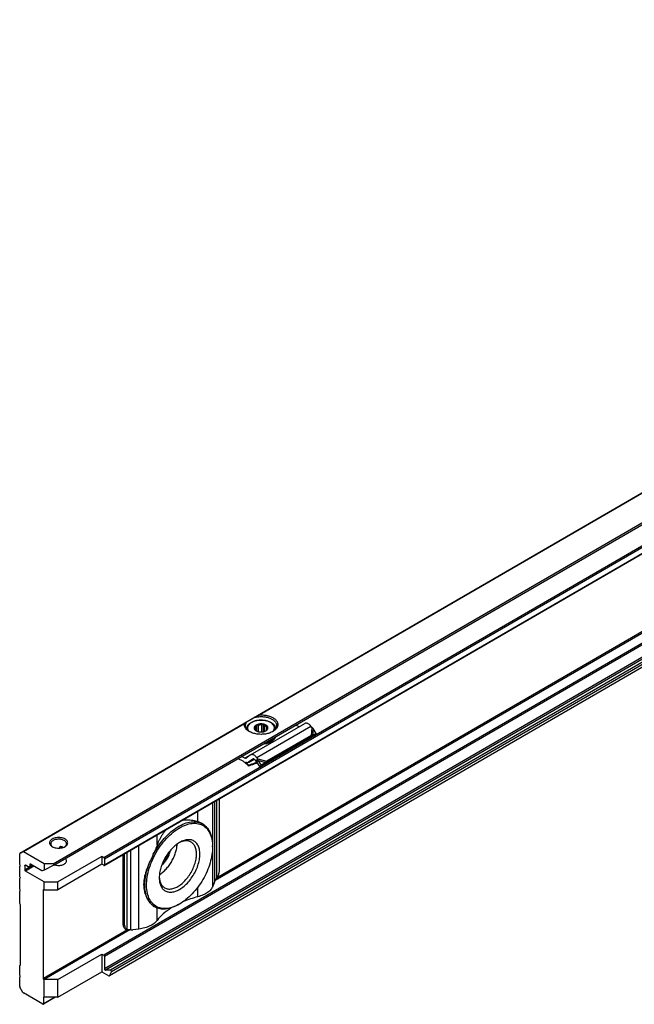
# Model space of a CAD drawing. Header units: millimetres. Extents: x -418 to 2050, y -784 to 1107.
# Tile 49 of 61: x 669 to 797, y 483 to 689. Entities that reach past the tile are written whole.
import ezdxf

# ---------------------------------------------------------------- set-up
doc = ezdxf.new("R2010")
doc.units = ezdxf.units.MM

# ---------------------------------------------------------------- blocks, each defined once
blk = doc.blocks.new('SOPORTE_SV2__33', base_point=(669.09, 483.45))
at = {"color": 7, "linetype": 'Continuous'}
for p, q in [((1690.9, 1106.28), (669.13, 514.91)), ((676.25, 512.46), (1695.98, 1102.65)), ((686.72, 512.44), (1687.28, 1091.53)), ((1688.38, 1068.47), (687.82, 489.38)), ((716.47, 540.94), (716.47, 540.86)), ((717.28, 535.48), (728.59, 542.03)), ((718.44, 540.51), (718.44, 541.44)), ((718.58, 540.43), (718.58, 541.75)), ((718.94, 540.32), (718.94, 541.66)), ((719.65, 540.27), (719.65, 541.72)), ((720.01, 540.32), (720.01, 541.87)), ((720.24, 540.39), (720.24, 541.58)), ((720.67, 540.7), (720.67, 541.26)), ((722.47, 540.94), (722.47, 540.86)), ((727.4, 541.34), (726.74, 541.68)), ((730.09, 541.2), (729.89, 541.46)), ((730.97, 539.95), (730.36, 540.97)), ((729.58, 539.04), (720.27, 533.65)), ((729.95, 539.53), (720.64, 534.14)), ((722.14, 538.8), (722.14, 538.64)), ((722.33, 539.07), (722.33, 538.91)), ((729.62, 539.09), (729.58, 539.04)), ((729.73, 539.23), (729.62, 539.09)), ((730.38, 539.54), (729.72, 539.2)), ((729.95, 539.53), (729.73, 539.23)), ((729.88, 539.32), (729.83, 539.28)), ((730.23, 539.56), (729.88, 539.32)), ((730.97, 539.95), (730.23, 539.56)), ((730.97, 539.95), (730.38, 539.54)), ((715.72, 534.16), (714.67, 534.69)), ((716.09, 534.79), (715.42, 535.13)), ((717.23, 535.45), (716.34, 534.79)), ((716.82, 533.91), (718.01, 534.6)), ((717.76, 534.6), (716.87, 533.94)), ((718.41, 534.16), (718.21, 534.42)), ((718.41, 534.16), (718.56, 534.36)), ((718.55, 534.08), (718.69, 534.18)), ((719.2, 533.07), (718.55, 534.08)), ((718.56, 534.36), (718.78, 534.65)), ((718.78, 534.65), (718.58, 534.91)), ((718.69, 534.18), (718.89, 534.33)), ((719.53, 533.33), (718.89, 534.33)), ((716.86, 533.32), (716.81, 533.2)), ((718.06, 533.61), (718.72, 533.82)), ((718.08, 533.65), (718.12, 533.73)), ((718.66, 533.9), (718.12, 533.73)), ((720.12, 533.64), (719.2, 533.07)), ((719.53, 533.33), (719.2, 533.07)), ((720.45, 533.9), (719.53, 533.33)), ((720.25, 533.74), (720.12, 533.64)), ((720.45, 533.9), (720.25, 533.74)), ((710.79, 511.46), (710.79, 526.37)), ((707.29, 521.08), (707.26, 521.1)), ((677.44, 516.04), (677.44, 516.2)), ((678.05, 516.15), (678.16, 516.21)), ((709.36, 516.31), (709.36, 516.51)), ((669.09, 512.6), (669.09, 514.82)), ((669.13, 514.91), (669.75, 515.27)), ((669.13, 514.91), (669.13, 514.91)), ((674.21, 512.73), (669.85, 515.26)), ((686.23, 514.3), (677.04, 508.98)), ((686.62, 514.08), (686.23, 514.3)), ((686.23, 514.3), (686.23, 512.67)), ((686.76, 513.83), (686.76, 512.53)), ((690.65, 514.71), (690.65, 500.19)), ((690.99, 500), (690.99, 514.91)), ((669.23, 512.36), (669.09, 512.6)), ((669.09, 512.28), (669.23, 512.36)), ((669.09, 512.28), (669.23, 512.36)), ((669.09, 510.03), (669.09, 512.28)), ((670.15, 512.4), (670.15, 511.5)), ((670.85, 512.15), (670.29, 512.48)), ((671.1, 512.13), (671.7, 512.47)), ((671.21, 512.6), (671.21, 512.35)), ((673.7, 511.32), (671.35, 512.68)), ((674.21, 511.47), (673.79, 511.3)), ((676.05, 512.73), (674.21, 512.73)), ((674.21, 512.73), (674.21, 511.47)), ((676.23, 512.45), (674.21, 511.47)), ((686.23, 512.67), (677.04, 507.35)), ((686.62, 512.45), (686.23, 512.67)), ((669.23, 509.79), (669.09, 510.03)), ((669.09, 509.71), (669.23, 509.79)), ((669.09, 509.71), (669.23, 509.79)), ((669.09, 507.47), (669.09, 509.71)), ((674.21, 508.98), (670.29, 511.25)), ((669.23, 507.22), (669.09, 507.47)), ((669.09, 507.14), (669.23, 507.22)), ((669.09, 507.14), (669.23, 507.22)), ((674.04, 488.86), (674.04, 507.29)), ((674.18, 507.37), (674.21, 507.35)), ((674.21, 508.98), (677.04, 508.98)), ((674.21, 507.35), (674.21, 508.98)), ((674.21, 507.35), (677.04, 507.35)), ((677.04, 507.35), (677.04, 508.98)), ((709.71, 508.81), (709.43, 508.09)), ((669.09, 504.45), (669.09, 507.14)), ((669.23, 504.2), (669.09, 504.45)), ((669.23, 491.64), (669.23, 504.2)), ((697.28, 503.77), (697.24, 503.79)), ((702.44, 504.35), (702.26, 504.25)), ((691.06, 499.28), (691.4, 499.09)), ((693.98, 499.15), (692.74, 498.99)), ((677.04, 488.6), (686.23, 493.92)), ((686.23, 493.92), (686.62, 493.69)), ((686.23, 493.92), (686.23, 490.25)), ((686.76, 493.45), (686.76, 490.85)), ((669.09, 491.56), (669.23, 491.65)), ((669.09, 491.56), (669.23, 491.64)), ((669.09, 489.52), (669.09, 491.56)), ((669.23, 489.28), (669.09, 489.52)), ((669.09, 489.2), (669.23, 489.28)), ((669.09, 489.2), (669.23, 489.28)), ((669.09, 487.15), (669.09, 489.2)), ((677.04, 484.93), (686.23, 490.25)), ((686.23, 490.25), (687.72, 489.39)), ((688.07, 490.57), (686.97, 490.58)), ((687.85, 489.41), (688.27, 490.24)), ((669.75, 485.93), (669.13, 487.01)), ((674.21, 488.6), (674.18, 488.62)), ((674.21, 484.93), (674.21, 488.6)), ((677.04, 488.6), (674.21, 488.6)), ((677.04, 484.93), (677.04, 488.6)), ((673.89, 483.48), (669.85, 485.82)), ((676.51, 484.93), (673.99, 483.47)), ((674.04, 484.87), (674.04, 483.56)), ((674.21, 484.93), (674.18, 484.95)), ((677.04, 484.93), (674.21, 484.93))]:
    blk.add_line(p, q, dxfattribs=at)
at = {"color": 3, "linetype": 'Continuous'}
for p, q in [((676.05, 512.73), (1695.98, 1103.04)), ((686.62, 514.08), (1687.18, 1093.17)), ((686.76, 513.83), (1687.32, 1092.93)), ((686.76, 512.53), (1687.32, 1091.63)), ((1687.18, 1072.79), (686.62, 493.69)), ((1687.32, 1072.54), (686.76, 493.45)), ((1687.32, 1069.94), (686.76, 490.85)), ((1687.52, 1069.68), (686.97, 490.58)), ((1688.41, 1068.5), (687.85, 489.41)), ((1688.63, 1069.66), (688.07, 490.57)), ((1688.82, 1069.34), (688.27, 490.24)), ((857.5, 623.93), (718.89, 543.71)), ((857.4, 623.81), (719.18, 543.81)), ((893.58, 615.6), (709.89, 509.29)), ((893.1, 615.65), (710.2, 509.79)), ((716.07, 542.08), (669.75, 515.27)), ((715.98, 541.96), (669.85, 515.26)), ((718.58, 534.91), (729.89, 541.46)), ((730.09, 541.2), (729.95, 539.53)), ((730.36, 540.97), (730.23, 539.56)), ((717.23, 535.45), (716.09, 534.79)), ((716.87, 533.94), (718, 534.6)), ((717.79, 534.62), (717.76, 534.6)), ((718.12, 533.73), (718.6, 534.01)), ((718.78, 534.65), (720.64, 534.14)), ((718.89, 534.33), (720.45, 533.9)), ((718.06, 533.61), (718.08, 533.65)), ((709.82, 509.11), (709.82, 525.81)), ((710.22, 509.82), (710.22, 526.04)), ((706.28, 521.54), (706.28, 523.76)), ((709.43, 508.09), (709.43, 525.58)), ((697.79, 516.63), (697.79, 518.84)), ((677.67, 516.34), (677.44, 516.2)), ((677.61, 516.06), (677.97, 516.27)), ((692.28, 498.96), (692.28, 515.65)), ((693.98, 499.15), (693.98, 516.64)), ((691.55, 499.02), (691.55, 515.23)), ((670.29, 512.48), (670.15, 512.4)), ((671.77, 512.44), (670.15, 511.5)), ((672.05, 512.27), (670.29, 511.25)), ((671.35, 512.68), (671.21, 512.6)), ((671.21, 512.35), (671.56, 512.56)), ((674.18, 507.37), (674.04, 507.29)), ((706.28, 505.89), (706.28, 507.92)), ((697.79, 500.97), (697.79, 503.52)), ((691.58, 499.01), (674.04, 488.86)), ((690.65, 500.19), (690.99, 500)), ((692.06, 498.96), (674.18, 488.62)), ((674.18, 484.95), (674.04, 484.87)), ((674.04, 483.56), (676.39, 484.93))]:
    blk.add_line(p, q, dxfattribs=at)
at = {"color": 7, "linetype": 'Continuous'}
for points, knots in [([(716.07, 542.08), (716.1, 542.1), (716.17, 542.13), (716.26, 542.19), (716.36, 542.24), (716.43, 542.28), (716.46, 542.3)], [0, 0, 0, 0, 0.1033447, 0.21148, 0.3271472, 0.4474869, 0.4474869, 0.4474869, 0.4474869]), ([(716.22, 541.59), (716.23, 541.71), (716.25, 541.97), (716.39, 542.19), (716.46, 542.3)], [0, 0, 0, 0, 0.3702304, 0.7662165, 0.7662165, 0.7662165, 0.7662165]), ([(718.23, 543.33), (718.1, 543.25), (717.86, 543.11), (717.5, 542.91), (717.18, 542.72), (716.9, 542.56), (716.67, 542.42), (716.52, 542.34), (716.46, 542.3)], [0, 0, 0, 0, 0.443049, 0.853791, 1.225123, 1.550622, 1.824662, 2.042502, 2.042502, 2.042502, 2.042502]), ([(716.47, 540.94), (716.47, 541.03), (716.49, 541.22), (716.58, 541.45), (716.69, 541.64), (716.79, 541.78), (716.93, 541.92), (717.09, 542.06), (717.29, 542.2), (717.52, 542.33), (717.8, 542.46), (718.1, 542.56), (718.42, 542.65), (718.75, 542.71), (719.1, 542.75), (719.58, 542.76), (720.16, 542.72), (720.72, 542.6), (721.13, 542.46), (721.4, 542.34), (721.64, 542.2), (721.88, 542.03), (722.13, 541.81), (722.3, 541.56), (722.39, 541.36), (722.43, 541.22), (722.46, 541.08), (722.46, 540.99), (722.47, 540.94)], [0, 0, 0, 0, 0.282998, 0.579562, 0.734482, 0.918956, 1.1031, 1.328074, 1.551941, 1.832889, 2.139613, 2.459255, 2.786728, 3.12279, 3.482537, 3.845674, 4.550689, 5.231142, 5.550784, 5.857507, 6.115739, 6.362324, 6.753032, 7.109766, 7.261417, 7.408195, 7.539622, 7.690365, 7.690365, 7.690365, 7.690365]), ([(718.23, 543.33), (718.28, 543.36), (718.39, 543.42), (718.55, 543.52), (718.72, 543.61), (718.83, 543.67), (718.89, 543.71)], [0, 0, 0, 0, 0.1860936, 0.3759003, 0.5657136, 0.7596897, 0.7596897, 0.7596897, 0.7596897]), ([(718.23, 543.33), (718.48, 543.38), (719, 543.47), (719.79, 543.48), (720.56, 543.38), (721.26, 543.18), (721.87, 542.88), (722.33, 542.51), (722.65, 542.07), (722.7, 541.74), (722.72, 541.59)], [0, 0, 0, 0, 0.77607, 1.570758, 2.352628, 3.091832, 3.764236, 4.356401, 4.872083, 5.338886, 5.338886, 5.338886, 5.338886]), ([(718.89, 543.71), (718.9, 543.71), (718.92, 543.73), (718.96, 543.74), (718.99, 543.76), (719.04, 543.78), (719.11, 543.8), (719.16, 543.81), (719.18, 543.81)], [0, 0, 0, 0, 0.0397416, 0.0787225, 0.1188715, 0.1575999, 0.2429533, 0.3163688, 0.3163688, 0.3163688, 0.3163688]), ([(719.18, 543.81), (719.47, 543.81), (720.03, 543.82), (720.84, 543.67), (721.57, 543.43), (722.19, 543.1), (722.65, 542.68), (722.94, 542.19), (723, 541.67), (722.83, 541.16), (722.46, 540.7), (722.12, 540.47), (721.93, 540.35)], [0, 0, 0, 0, 0.851746, 1.681253, 2.457908, 3.158367, 3.772142, 4.308845, 4.804165, 5.312671, 5.882466, 6.536808, 6.536808, 6.536808, 6.536808]), ([(717, 540.35), (716.84, 540.46), (716.52, 540.66), (716.18, 541.06), (715.97, 541.5), (715.97, 541.81), (715.98, 541.96)], [0, 0, 0, 0, 0.587707, 1.107302, 1.572141, 2.012291, 2.012291, 2.012291, 2.012291]), ([(715.98, 541.96), (715.98, 541.97), (715.99, 542), (716.01, 542.03), (716.04, 542.06), (716.06, 542.07), (716.07, 542.08)], [0, 0, 0, 0, 0.0399121, 0.0826655, 0.1152647, 0.1619349, 0.1619349, 0.1619349, 0.1619349]), ([(717.09, 540.3), (716.96, 540.39), (716.72, 540.56), (716.44, 540.88), (716.25, 541.22), (716.23, 541.47), (716.22, 541.59)], [0, 0, 0, 0, 0.465803, 0.884422, 1.263498, 1.619508, 1.619508, 1.619508, 1.619508]), ([(721.93, 540.35), (721.7, 540.24), (721.2, 540), (720.36, 539.81), (719.47, 539.74), (718.58, 539.81), (717.74, 540), (717.24, 540.24), (717, 540.35)], [0, 0, 0, 0, 0.790454, 1.654841, 2.55911, 3.463379, 4.327766, 5.11822, 5.11822, 5.11822, 5.11822]), ([(718.59, 541.77), (718.49, 541.71), (718.3, 541.62), (718.1, 541.41), (718, 541.16), (718.04, 540.9), (718.2, 540.67), (718.36, 540.56), (718.45, 540.5)], [0, 0, 0, 0, 0.334734, 0.62083, 0.868796, 1.108344, 1.374491, 1.686893, 1.686893, 1.686893, 1.686893]), ([(718.17, 541.06), (718.16, 541.05), (718.14, 541.03), (718.11, 541.01), (718.07, 540.99), (718.05, 540.98), (718.04, 540.98)], [0, 0, 0, 0, 0.0434657, 0.085285, 0.122596, 0.1594624, 0.1594624, 0.1594624, 0.1594624]), ([(718.04, 540.98), (718.06, 540.95), (718.09, 540.9), (718.15, 540.83), (718.2, 540.76), (718.24, 540.72), (718.26, 540.7)], [0, 0, 0, 0, 0.0948298, 0.1840258, 0.2754931, 0.3612844, 0.3612844, 0.3612844, 0.3612844]), ([(718.44, 541.44), (718.38, 541.39), (718.25, 541.28), (718.2, 541.13), (718.17, 541.06)], [0, 0, 0, 0, 0.2557517, 0.4766224, 0.4766224, 0.4766224, 0.4766224]), ([(718.26, 540.7), (718.29, 540.66), (718.36, 540.57), (718.45, 540.51), (718.5, 540.47)], [0, 0, 0, 0, 0.1569125, 0.3303762, 0.3303762, 0.3303762, 0.3303762]), ([(718.58, 541.75), (718.57, 541.73), (718.55, 541.67), (718.51, 541.59), (718.48, 541.51), (718.46, 541.47), (718.44, 541.44)], [0, 0, 0, 0, 0.0905927, 0.1752399, 0.2614471, 0.3414499, 0.3414499, 0.3414499, 0.3414499]), ([(718.45, 540.5), (718.54, 540.45), (718.75, 540.35), (719.1, 540.28), (719.47, 540.25), (719.84, 540.28), (720.18, 540.35), (720.39, 540.45), (720.49, 540.5)], [0, 0, 0, 0, 0.327474, 0.685577, 1.060203, 1.434829, 1.792932, 2.120405, 2.120405, 2.120405, 2.120405]), ([(718.94, 541.66), (718.91, 541.67), (718.85, 541.68), (718.76, 541.7), (718.67, 541.72), (718.61, 541.74), (718.58, 541.75)], [0, 0, 0, 0, 0.0922459, 0.1876177, 0.2781365, 0.3723515, 0.3723515, 0.3723515, 0.3723515]), ([(720.49, 540.5), (720.58, 540.56), (720.75, 540.68), (720.91, 540.93), (720.93, 541.2), (720.8, 541.46), (720.55, 541.67), (720.22, 541.83), (719.82, 541.92), (719.4, 541.95), (718.97, 541.91), (718.71, 541.81), (718.59, 541.77)], [0, 0, 0, 0, 0.32878, 0.606594, 0.858697, 1.127056, 1.442628, 1.812169, 2.224394, 2.657925, 3.087201, 3.487461, 3.487461, 3.487461, 3.487461]), ([(719.65, 541.72), (719.53, 541.73), (719.29, 541.74), (719.06, 541.69), (718.94, 541.66)], [0, 0, 0, 0, 0.3605537, 0.7121617, 0.7121617, 0.7121617, 0.7121617]), ([(720.01, 541.87), (719.98, 541.85), (719.92, 541.82), (719.83, 541.79), (719.74, 541.75), (719.68, 541.73), (719.65, 541.72)], [0, 0, 0, 0, 0.0994236, 0.1945246, 0.2941229, 0.3898454, 0.3898454, 0.3898454, 0.3898454]), ([(720.24, 541.58), (720.22, 541.6), (720.18, 541.65), (720.12, 541.72), (720.07, 541.79), (720.03, 541.84), (720.01, 541.87)], [0, 0, 0, 0, 0.0858545, 0.1773933, 0.2665262, 0.3612844, 0.3612844, 0.3612844, 0.3612844]), ([(720.67, 541.26), (720.62, 541.32), (720.5, 541.46), (720.33, 541.54), (720.24, 541.58)], [0, 0, 0, 0, 0.2547805, 0.5512749, 0.5512749, 0.5512749, 0.5512749]), ([(720.45, 540.48), (720.45, 540.48), (720.45, 540.48), (720.46, 540.49), (720.47, 540.5), (720.48, 540.51), (720.49, 540.51)], [0, 0, 0, 0, 0.00580891, 0.01164761, 0.03216571, 0.05312302, 0.05312302, 0.05312302, 0.05312302]), ([(720.49, 540.51), (720.56, 540.57), (720.68, 540.67), (720.73, 540.82), (720.76, 540.89)], [0, 0, 0, 0, 0.2557517, 0.4766224, 0.4766224, 0.4766224, 0.4766224]), ([(720.9, 541.21), (720.88, 541.21), (720.84, 541.21), (720.79, 541.22), (720.73, 541.24), (720.69, 541.25), (720.67, 541.26)], [0, 0, 0, 0, 0.0559834, 0.1109123, 0.1702947, 0.22961, 0.22961, 0.22961, 0.22961]), ([(720.76, 540.89), (720.77, 540.92), (720.8, 540.97), (720.83, 541.04), (720.86, 541.12), (720.89, 541.18), (720.9, 541.21)], [0, 0, 0, 0, 0.0799756, 0.1661514, 0.2508258, 0.3414499, 0.3414499, 0.3414499, 0.3414499]), ([(722.72, 541.59), (722.71, 541.47), (722.68, 541.22), (722.49, 540.88), (722.21, 540.56), (721.97, 540.39), (721.84, 540.3)], [0, 0, 0, 0, 0.35601, 0.735085, 1.153705, 1.619508, 1.619508, 1.619508, 1.619508]), ([(729.89, 541.46), (729.82, 541.54), (729.69, 541.7), (729.46, 541.88), (729.23, 542.02), (729, 542.09), (728.78, 542.11), (728.65, 542.05), (728.59, 542.03)], [0, 0, 0, 0, 0.318961, 0.616971, 0.88702, 1.126112, 1.337253, 1.531194, 1.531194, 1.531194, 1.531194]), ([(730.36, 540.97), (730.33, 540.99), (730.29, 541.03), (730.23, 541.09), (730.16, 541.14), (730.12, 541.18), (730.09, 541.2)], [0, 0, 0, 0, 0.0895884, 0.1740072, 0.2614357, 0.3493827, 0.3493827, 0.3493827, 0.3493827]), ([(722.14, 538.64), (722.01, 538.52), (721.74, 538.26), (721.19, 537.99), (720.57, 537.79), (720.11, 537.73), (719.88, 537.71)], [0, 0, 0, 0, 0.529903, 1.131598, 1.794648, 2.498901, 2.498901, 2.498901, 2.498901]), ([(722.14, 538.8), (722.03, 538.69), (721.8, 538.47), (721.34, 538.22), (720.81, 538.02), (720.43, 537.95), (720.23, 537.91)], [0, 0, 0, 0, 0.460257, 0.975969, 1.541656, 2.14541, 2.14541, 2.14541, 2.14541]), ([(720.54, 538.09), (720.73, 538.14), (721.08, 538.23), (721.56, 538.45), (721.96, 538.72), (722.15, 538.95), (722.24, 539.06)], [0, 0, 0, 0, 0.568402, 1.094967, 1.571299, 1.995831, 1.995831, 1.995831, 1.995831]), ([(722.14, 538.8), (722.13, 538.81), (722.1, 538.81), (722.07, 538.83), (722.06, 538.84)], [0, 0, 0, 0, 0.04677307, 0.0897244, 0.0897244, 0.0897244, 0.0897244]), ([(722.11, 538.89), (722.13, 538.9), (722.16, 538.91), (722.22, 538.92), (722.27, 538.92), (722.31, 538.91), (722.33, 538.91)], [0, 0, 0, 0, 0.0527366, 0.1081535, 0.1644527, 0.2197436, 0.2197436, 0.2197436, 0.2197436]), ([(722.24, 539.06), (722.25, 539.06), (722.26, 539.07), (722.26, 539.08), (722.27, 539.09)], [0, 0, 0, 0, 0.02093833, 0.04175733, 0.04175733, 0.04175733, 0.04175733]), ([(722.26, 539.08), (722.27, 539.08), (722.29, 539.08), (722.32, 539.07), (722.33, 539.07)], [0, 0, 0, 0, 0.03537578, 0.07007579, 0.07007579, 0.07007579, 0.07007579]), ([(722.44, 539.19), (722.43, 539.14), (722.4, 539.04), (722.35, 538.95), (722.33, 538.91)], [0, 0, 0, 0, 0.1494895, 0.3038782, 0.3038782, 0.3038782, 0.3038782]), ([(722.37, 539.15), (722.36, 539.13), (722.35, 539.11), (722.34, 539.08), (722.33, 539.07)], [0, 0, 0, 0, 0.0438163, 0.08811003, 0.08811003, 0.08811003, 0.08811003]), ([(729.83, 539.28), (729.81, 539.27), (729.77, 539.24), (729.71, 539.19), (729.66, 539.14), (729.63, 539.11), (729.62, 539.09)], [0, 0, 0, 0, 0.0781942, 0.1438646, 0.2153264, 0.2850891, 0.2850891, 0.2850891, 0.2850891]), ([(730.23, 539.56), (730.21, 539.56), (730.17, 539.55), (730.09, 539.55), (730.02, 539.54), (729.97, 539.53), (729.95, 539.53)], [0, 0, 0, 0, 0.0678304, 0.1377522, 0.216037, 0.2863987, 0.2863987, 0.2863987, 0.2863987]), ([(715.72, 534.16), (715.91, 534.01), (716.29, 533.71), (716.64, 533.37), (716.81, 533.2)], [0, 0, 0, 0, 0.715526, 1.456391, 1.456391, 1.456391, 1.456391]), ([(716.09, 534.79), (716.13, 534.77), (716.21, 534.74), (716.29, 534.77), (716.32, 534.78)], [0, 0, 0, 0, 0.1279345, 0.2345827, 0.2345827, 0.2345827, 0.2345827]), ([(716.82, 533.91), (716.78, 533.89), (716.7, 533.85), (716.55, 533.84), (716.39, 533.85), (716.29, 533.89), (716.24, 533.91)], [0, 0, 0, 0, 0.1366038, 0.2796085, 0.4340577, 0.602995, 0.602995, 0.602995, 0.602995]), ([(716.32, 534.78), (716.32, 534.78), (716.33, 534.78), (716.33, 534.79), (716.34, 534.79)], [0, 0, 0, 0, 0.00929629, 0.01861192, 0.01861192, 0.01861192, 0.01861192]), ([(716.87, 533.94), (716.86, 533.94), (716.85, 533.93), (716.83, 533.92), (716.82, 533.91)], [0, 0, 0, 0, 0.02794691, 0.05583578, 0.05583578, 0.05583578, 0.05583578]), ([(717.28, 535.48), (717.27, 535.47), (717.25, 535.46), (717.24, 535.45), (717.23, 535.45)], [0, 0, 0, 0, 0.02788887, 0.05583578, 0.05583578, 0.05583578, 0.05583578]), ([(718.58, 534.91), (718.51, 534.99), (718.38, 535.15), (718.15, 535.34), (717.91, 535.47), (717.68, 535.55), (717.46, 535.56), (717.34, 535.5), (717.28, 535.48)], [0, 0, 0, 0, 0.318961, 0.616971, 0.88702, 1.126112, 1.337253, 1.531194, 1.531194, 1.531194, 1.531194]), ([(717.78, 534.61), (717.77, 534.61), (717.77, 534.61), (717.76, 534.6), (717.76, 534.6)], [0, 0, 0, 0, 0.00929629, 0.01861192, 0.01861192, 0.01861192, 0.01861192]), ([(718.21, 534.42), (718.18, 534.46), (718.11, 534.54), (718, 534.61), (717.88, 534.65), (717.81, 534.62), (717.78, 534.61)], [0, 0, 0, 0, 0.1568648, 0.2952629, 0.4107357, 0.5088861, 0.5088861, 0.5088861, 0.5088861]), ([(718.55, 534.08), (718.54, 534.08), (718.52, 534.1), (718.48, 534.12), (718.45, 534.14), (718.43, 534.16), (718.41, 534.16)], [0, 0, 0, 0, 0.0408745, 0.0819997, 0.1230501, 0.1643534, 0.1643534, 0.1643534, 0.1643534]), ([(718.89, 534.33), (718.88, 534.36), (718.86, 534.41), (718.84, 534.49), (718.81, 534.57), (718.79, 534.62), (718.78, 534.65)], [0, 0, 0, 0, 0.0858164, 0.1713182, 0.2563992, 0.3377326, 0.3377326, 0.3377326, 0.3377326]), ([(720.64, 534.14), (720.62, 534.12), (720.59, 534.08), (720.55, 534.02), (720.5, 533.96), (720.47, 533.92), (720.45, 533.9)], [0, 0, 0, 0, 0.0712067, 0.1453296, 0.2219817, 0.3011448, 0.3011448, 0.3011448, 0.3011448]), ([(716.86, 533.32), (716.76, 533.42), (716.56, 533.62), (716.34, 533.81), (716.24, 533.91)], [0, 0, 0, 0, 0.4316811, 0.8556339, 0.8556339, 0.8556339, 0.8556339]), ([(716.81, 533.2), (716.92, 533.23), (717.13, 533.3), (717.44, 533.4), (717.75, 533.5), (717.96, 533.57), (718.06, 533.61)], [0, 0, 0, 0, 0.32897, 0.657431, 0.985805, 1.313673, 1.313673, 1.313673, 1.313673]), ([(718.12, 533.73), (718.01, 533.69), (717.8, 533.62), (717.49, 533.52), (717.18, 533.42), (716.97, 533.35), (716.86, 533.32)], [0, 0, 0, 0, 0.328624, 0.657763, 0.986976, 1.316736, 1.316736, 1.316736, 1.316736]), ([(702.95, 521.83), (703.14, 521.86), (703.52, 521.93), (704.28, 521.96), (705.22, 521.88), (705.93, 521.65), (706.28, 521.54)], [0, 0, 0, 0, 0.578541, 1.153462, 2.268721, 3.382626, 3.382626, 3.382626, 3.382626]), ([(702.44, 504.35), (701.96, 504.11), (701.06, 503.65), (699.63, 503.36), (698.31, 503.49), (697.18, 504.05), (696.32, 505.02), (695.76, 506.31), (695.53, 507.85), (695.6, 509.58), (695.97, 511.43), (696.64, 513.31), (697.56, 515.16), (698.7, 516.87), (700, 518.39), (701.42, 519.63), (702.88, 520.56), (704.34, 521.12), (705.73, 521.28), (707, 521.02), (708.05, 520.31), (708.81, 519.23), (709.28, 517.86), (709.33, 516.85), (709.36, 516.31)], [0, 0, 0, 0, 1.605479, 3.026381, 4.298231, 5.500692, 6.739593, 8.106501, 9.651301, 11.381996, 13.275475, 15.287889, 17.362768, 19.437646, 21.45006, 23.343539, 25.074234, 26.619034, 27.985942, 29.224843, 30.427305, 31.699155, 33.120057, 34.725535, 34.725535, 34.725535, 34.725535]), ([(696.98, 514.75), (697.32, 515.34), (697.99, 516.51), (699.23, 518.07), (700.58, 519.4), (702, 520.46), (703.44, 521.19), (704.83, 521.56), (706.17, 521.57), (706.93, 521.24), (707.29, 521.08)], [0, 0, 0, 0, 2.039172, 4.039719, 5.948553, 7.721033, 9.326958, 10.758142, 12.037595, 13.226248, 13.226248, 13.226248, 13.226248]), ([(697.79, 516.63), (697.87, 516.83), (698.02, 517.24), (698.3, 517.84), (698.6, 518.42), (698.95, 518.97), (699.32, 519.5), (699.61, 519.82), (699.75, 519.98)], [0, 0, 0, 0, 0.656451, 1.329534, 1.961357, 2.618601, 3.279238, 3.905328, 3.905328, 3.905328, 3.905328]), ([(707.26, 521.1), (707.18, 521.14), (707.03, 521.22), (706.8, 521.33), (706.55, 521.44), (706.37, 521.51), (706.28, 521.54)], [0, 0, 0, 0, 0.251557, 0.510479, 0.785772, 1.069218, 1.069218, 1.069218, 1.069218]), ([(707.29, 521.08), (707.34, 521.05), (707.44, 520.99), (707.54, 520.92), (707.59, 520.89)], [0, 0, 0, 0, 0.1743875, 0.3490943, 0.3490943, 0.3490943, 0.3490943]), ([(708.3, 520.19), (708.24, 520.25), (708.14, 520.37), (707.96, 520.54), (707.78, 520.72), (707.65, 520.83), (707.59, 520.89)], [0, 0, 0, 0, 0.2375866, 0.4800386, 0.733304, 0.9924209, 0.9924209, 0.9924209, 0.9924209]), ([(708.3, 520.19), (708.46, 519.95), (708.8, 519.46), (709.11, 518.57), (709.32, 517.58), (709.34, 516.88), (709.36, 516.51)], [0, 0, 0, 0, 0.865086, 1.796233, 2.804724, 3.894206, 3.894206, 3.894206, 3.894206]), ([(678.56, 517.91), (678.43, 517.98), (678.16, 518.11), (677.7, 518.21), (677.22, 518.25), (676.73, 518.21), (676.27, 518.1), (675.88, 517.93), (675.57, 517.71), (675.37, 517.44), (675.29, 517.13), (675.37, 516.83), (675.57, 516.55), (675.77, 516.42), (675.88, 516.35)], [0, 0, 0, 0, 0.431098, 0.902937, 1.396732, 1.890447, 2.362057, 2.792814, 3.171045, 3.497161, 3.789201, 4.081646, 4.408752, 4.788148, 4.788148, 4.788148, 4.788148]), ([(678.38, 517.61), (678.26, 517.67), (677.99, 517.8), (677.53, 517.88), (677.06, 517.89), (676.59, 517.83), (676.18, 517.69), (675.85, 517.49), (675.62, 517.23), (675.58, 517.03), (675.57, 516.93)], [0, 0, 0, 0, 0.423238, 0.888817, 1.372639, 1.847249, 2.286851, 2.672672, 2.999845, 3.28602, 3.28602, 3.28602, 3.28602]), ([(678.87, 516.93), (678.86, 516.99), (678.85, 517.12), (678.74, 517.31), (678.59, 517.47), (678.45, 517.56), (678.38, 517.61)], [0, 0, 0, 0, 0.1889853, 0.3912473, 0.6159874, 0.8670823, 0.8670823, 0.8670823, 0.8670823]), ([(678.56, 516.35), (678.66, 516.42), (678.86, 516.55), (679.07, 516.83), (679.14, 517.13), (679.07, 517.44), (678.86, 517.71), (678.67, 517.84), (678.56, 517.91)], [0, 0, 0, 0, 0.379809, 0.707216, 0.999947, 1.292408, 1.619154, 1.998185, 1.998185, 1.998185, 1.998185]), ([(704.86, 517.28), (704.68, 517.37), (704.31, 517.54), (703.66, 517.56), (702.97, 517.43), (702.53, 517.22), (702.3, 517.11)], [0, 0, 0, 0, 0.589999, 1.21743, 1.909281, 2.678436, 2.678436, 2.678436, 2.678436]), ([(702.46, 507.43), (702.78, 507.64), (703.46, 508.08), (704.33, 508.97), (705.13, 510.01), (705.8, 511.16), (706.3, 512.37), (706.62, 513.58), (706.74, 514.72), (706.65, 515.76), (706.34, 516.64), (705.83, 517.31), (705.12, 517.73), (704.28, 517.84), (703.36, 517.67), (702.78, 517.38), (702.48, 517.22)], [0, 0, 0, 0, 1.155707, 2.411102, 3.730971, 5.072968, 6.392471, 7.647174, 8.801943, 9.834563, 10.743141, 11.554748, 12.328594, 13.139606, 14.047228, 15.078797, 15.078797, 15.078797, 15.078797]), ([(675.57, 516.93), (675.57, 516.87), (675.58, 516.75), (675.67, 516.59), (675.8, 516.43), (675.91, 516.35), (675.97, 516.3)], [0, 0, 0, 0, 0.1721846, 0.3545772, 0.5546937, 0.7763357, 0.7763357, 0.7763357, 0.7763357]), ([(675.88, 516.35), (676.01, 516.29), (676.28, 516.16), (676.73, 516.06), (677.22, 516.02), (677.7, 516.06), (678.16, 516.16), (678.43, 516.29), (678.56, 516.35)], [0, 0, 0, 0, 0.429104, 0.898342, 1.389231, 1.88012, 2.349359, 2.778462, 2.778462, 2.778462, 2.778462]), ([(677.51, 516.31), (677.5, 516.31), (677.49, 516.3), (677.48, 516.29), (677.47, 516.28), (677.46, 516.27), (677.45, 516.25), (677.44, 516.24), (677.44, 516.22), (677.44, 516.21), (677.44, 516.2)], [0, 0, 0, 0, 0.0162959, 0.0353511, 0.0511395, 0.0695191, 0.0849664, 0.1029621, 0.1210202, 0.1360722, 0.1360722, 0.1360722, 0.1360722]), ([(677.67, 516.34), (677.66, 516.34), (677.63, 516.34), (677.59, 516.34), (677.55, 516.33), (677.52, 516.32), (677.51, 516.31)], [0, 0, 0, 0, 0.0437196, 0.0860183, 0.1280381, 0.1676305, 0.1676305, 0.1676305, 0.1676305]), ([(678.19, 516.19), (678.11, 516.22), (677.94, 516.29), (677.76, 516.32), (677.67, 516.34)], [0, 0, 0, 0, 0.2647998, 0.5441683, 0.5441683, 0.5441683, 0.5441683]), ([(678.46, 516.3), (678.52, 516.35), (678.64, 516.43), (678.76, 516.59), (678.85, 516.75), (678.86, 516.87), (678.87, 516.93)], [0, 0, 0, 0, 0.2216421, 0.4217585, 0.6041512, 0.7763357, 0.7763357, 0.7763357, 0.7763357]), ([(697.79, 516.63), (697.73, 516.47), (697.61, 516.15), (697.41, 515.69), (697.2, 515.22), (697.06, 514.91), (696.98, 514.75)], [0, 0, 0, 0, 0.499383, 1.011894, 1.523124, 2.042903, 2.042903, 2.042903, 2.042903]), ([(702.48, 517.22), (702.19, 517.04), (701.61, 516.66), (700.82, 515.91), (700.09, 515.04), (699.45, 514.06), (698.92, 513.02), (698.53, 511.95), (698.27, 510.9), (698.24, 510.2), (698.22, 509.86)], [0, 0, 0, 0, 1.007521, 2.095135, 3.24031, 4.415474, 5.590637, 6.735812, 7.823426, 8.830947, 8.830947, 8.830947, 8.830947]), ([(698.25, 510.48), (698.49, 510.64), (698.99, 510.99), (699.66, 511.66), (700.29, 512.41), (700.84, 513.26), (701.3, 514.15), (701.64, 515.07), (701.88, 515.99), (701.94, 516.59), (701.96, 516.89)], [0, 0, 0, 0, 0.883325, 1.828477, 2.817611, 3.829543, 4.841474, 5.830609, 6.77576, 7.659085, 7.659085, 7.659085, 7.659085]), ([(700.51, 515.53), (700.46, 515.34), (700.37, 514.95), (700.14, 514.38), (699.86, 513.83), (699.52, 513.3), (699.14, 512.82), (698.85, 512.55), (698.7, 512.41)], [0, 0, 0, 0, 0.58827, 1.201661, 1.828033, 2.454405, 3.067796, 3.656067, 3.656067, 3.656067, 3.656067]), ([(699.35, 507.76), (699.58, 507.67), (700.04, 507.47), (700.86, 507.52), (701.71, 507.79), (702.58, 508.31), (703.42, 509.02), (704.2, 509.91), (704.88, 510.92), (705.42, 512.01), (705.8, 513.13), (706, 514.21), (706.01, 515.22), (705.83, 516.1), (705.46, 516.83), (705.06, 517.14), (704.86, 517.28)], [0, 0, 0, 0, 0.719072, 1.503175, 2.392537, 3.397831, 4.507006, 5.692929, 6.919375, 8.14582, 9.331744, 10.440918, 11.446212, 12.335574, 13.119678, 13.838749, 13.838749, 13.838749, 13.838749]), ([(709.36, 516.31), (709.33, 515.76), (709.27, 514.63), (708.85, 512.91), (708.22, 511.18), (707.36, 509.48), (706.32, 507.9), (705.13, 506.48), (703.85, 505.27), (702.9, 504.65), (702.44, 504.35)], [0, 0, 0, 0, 1.637222, 3.404594, 5.265504, 7.175144, 9.084785, 10.945695, 12.713067, 14.350289, 14.350289, 14.350289, 14.350289]), ([(669.13, 514.91), (669.12, 514.9), (669.09, 514.87), (669.09, 514.84), (669.09, 514.82)], [0, 0, 0, 0, 0.0465697, 0.1036576, 0.1036576, 0.1036576, 0.1036576]), ([(669.13, 514.91), (669.13, 514.91), (669.13, 514.91), (669.13, 514.91), (669.13, 514.91)], [0, 0, 0, 0, 0.0001066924, 0.0002133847, 0.0002133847, 0.0002133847, 0.0002133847]), ([(669.85, 515.26), (669.83, 515.27), (669.8, 515.28), (669.77, 515.27), (669.75, 515.27)], [0, 0, 0, 0, 0.0573272, 0.1040441, 0.1040441, 0.1040441, 0.1040441]), ([(676.41, 512.55), (676.54, 512.51), (676.81, 512.44), (677.23, 512.42), (677.65, 512.45), (678.04, 512.54), (678.38, 512.69), (678.65, 512.89), (678.83, 513.12), (678.86, 513.3), (678.87, 513.38)], [0, 0, 0, 0, 0.407949, 0.833928, 1.259177, 1.665034, 2.035674, 2.361307, 2.642378, 2.894213, 2.894213, 2.894213, 2.894213]), ([(678.87, 513.38), (678.86, 513.47), (678.83, 513.64), (678.72, 513.78), (678.66, 513.85)], [0, 0, 0, 0, 0.2469056, 0.5215336, 0.5215336, 0.5215336, 0.5215336]), ([(686.62, 514.08), (686.64, 514.06), (686.68, 514.04), (686.72, 513.97), (686.76, 513.91), (686.76, 513.86), (686.76, 513.83)], [0, 0, 0, 0, 0.0695843, 0.1466412, 0.2236607, 0.293145, 0.293145, 0.293145, 0.293145]), ([(696.98, 514.75), (696.93, 514.62), (696.81, 514.36), (696.64, 513.98), (696.46, 513.61), (696.33, 513.36), (696.27, 513.23)], [0, 0, 0, 0, 0.421459, 0.839309, 1.259059, 1.672769, 1.672769, 1.672769, 1.672769]), ([(700.19, 515.14), (700.12, 514.93), (699.98, 514.52), (699.68, 513.93), (699.32, 513.37), (699.03, 513.04), (698.89, 512.88)], [0, 0, 0, 0, 0.648659, 1.314288, 1.979918, 2.628576, 2.628576, 2.628576, 2.628576]), ([(670.15, 512.4), (670.15, 512.42), (670.15, 512.45), (670.18, 512.48), (670.19, 512.49)], [0, 0, 0, 0, 0.0570879, 0.1036576, 0.1036576, 0.1036576, 0.1036576]), ([(670.15, 511.5), (670.15, 511.48), (670.15, 511.43), (670.19, 511.36), (670.23, 511.3), (670.27, 511.27), (670.29, 511.25)], [0, 0, 0, 0, 0.0694843, 0.1465039, 0.2235608, 0.293145, 0.293145, 0.293145, 0.293145]), ([(670.19, 512.49), (670.2, 512.49), (670.24, 512.5), (670.27, 512.49), (670.29, 512.48)], [0, 0, 0, 0, 0.0468022, 0.1042475, 0.1042475, 0.1042475, 0.1042475]), ([(671.1, 512.13), (671.09, 512.12), (671.05, 512.1), (670.99, 512.1), (670.92, 512.12), (670.88, 512.14), (670.85, 512.15)], [0, 0, 0, 0, 0.0571993, 0.118477, 0.1866495, 0.2628912, 0.2628912, 0.2628912, 0.2628912]), ([(671.21, 512.35), (671.21, 512.33), (671.2, 512.28), (671.18, 512.21), (671.15, 512.16), (671.12, 512.14), (671.1, 512.13)], [0, 0, 0, 0, 0.0757508, 0.1435134, 0.2044637, 0.2613899, 0.2613899, 0.2613899, 0.2613899]), ([(671.25, 512.69), (671.24, 512.68), (671.21, 512.65), (671.21, 512.62), (671.21, 512.6)], [0, 0, 0, 0, 0.0465697, 0.1036576, 0.1036576, 0.1036576, 0.1036576]), ([(671.35, 512.68), (671.33, 512.69), (671.3, 512.7), (671.26, 512.69), (671.25, 512.69)], [0, 0, 0, 0, 0.0574453, 0.1042475, 0.1042475, 0.1042475, 0.1042475]), ([(673.79, 511.3), (673.77, 511.3), (673.74, 511.3), (673.71, 511.31), (673.7, 511.32)], [0, 0, 0, 0, 0.04269591, 0.09436097, 0.09436097, 0.09436097, 0.09436097]), ([(676.05, 512.73), (676.09, 512.73), (676.16, 512.73), (676.25, 512.69), (676.31, 512.64), (676.34, 512.57), (676.31, 512.5), (676.27, 512.47), (676.25, 512.46)], [0, 0, 0, 0, 0.1088664, 0.2071442, 0.2881042, 0.3541024, 0.4200425, 0.5008882, 0.5008882, 0.5008882, 0.5008882]), ([(676.25, 512.46), (676.25, 512.45), (676.24, 512.45), (676.23, 512.45), (676.23, 512.45)], [0, 0, 0, 0, 0.01039098, 0.02100593, 0.02100593, 0.02100593, 0.02100593]), ([(686.62, 512.45), (686.64, 512.44), (686.67, 512.42), (686.71, 512.43), (686.72, 512.44)], [0, 0, 0, 0, 0.0574453, 0.1042475, 0.1042475, 0.1042475, 0.1042475]), ([(686.72, 512.44), (686.73, 512.45), (686.76, 512.47), (686.76, 512.51), (686.76, 512.53)], [0, 0, 0, 0, 0.0465697, 0.1036576, 0.1036576, 0.1036576, 0.1036576]), ([(696.27, 513.23), (696.18, 513.03), (696, 512.63), (695.75, 512.02), (695.52, 511.41), (695.32, 510.82), (695.17, 510.22), (695.05, 509.64), (694.98, 509.05), (694.96, 508.49), (694.98, 507.93), (695.03, 507.47), (695.11, 507.11), (695.17, 506.85), (695.24, 506.59), (695.35, 506.25), (695.52, 505.86), (695.74, 505.41), (695.99, 505.02), (696.18, 504.77), (696.27, 504.65)], [0, 0, 0, 0, 0.667051, 1.330651, 1.972099, 2.606372, 3.214626, 3.819531, 4.391078, 4.976557, 5.505665, 6.08507, 6.344133, 6.622681, 6.874064, 7.148413, 7.699805, 8.159958, 8.641666, 9.096743, 9.096743, 9.096743, 9.096743]), ([(696.27, 504.65), (696.06, 504.98), (695.61, 505.67), (695.29, 506.94), (695.17, 508.37), (695.31, 509.94), (695.66, 511.59), (696.06, 512.68), (696.27, 513.23)], [0, 0, 0, 0, 1.165888, 2.45697, 3.890766, 5.463472, 7.155629, 8.936943, 8.936943, 8.936943, 8.936943]), ([(710.22, 509.82), (710.3, 509.96), (710.47, 510.21), (710.64, 510.63), (710.76, 511.05), (710.78, 511.32), (710.79, 511.46)], [0, 0, 0, 0, 0.46252, 0.918518, 1.352276, 1.750693, 1.750693, 1.750693, 1.750693]), ([(698.22, 510.07), (698.24, 509.82), (698.28, 509.33), (698.51, 508.67), (698.86, 508.12), (699.19, 507.88), (699.35, 507.76)], [0, 0, 0, 0, 0.769155, 1.461007, 2.088437, 2.678436, 2.678436, 2.678436, 2.678436]), ([(698.22, 509.86), (698.23, 509.56), (698.26, 508.98), (698.5, 508.19), (698.89, 507.55), (699.44, 507.09), (700.11, 506.84), (700.87, 506.83), (701.68, 507.02), (702.19, 507.28), (702.46, 507.43)], [0, 0, 0, 0, 0.911035, 1.725773, 2.458495, 3.143007, 3.828005, 4.562021, 5.378502, 6.291374, 6.291374, 6.291374, 6.291374]), ([(710.22, 509.82), (710.18, 509.76), (710.09, 509.64), (709.98, 509.46), (709.88, 509.29), (709.84, 509.17), (709.82, 509.11)], [0, 0, 0, 0, 0.227351, 0.4425519, 0.6419126, 0.8214453, 0.8214453, 0.8214453, 0.8214453]), ([(674.04, 507.29), (674.04, 507.31), (674.04, 507.35), (674.06, 507.37), (674.08, 507.38)], [0, 0, 0, 0, 0.0570879, 0.1036576, 0.1036576, 0.1036576, 0.1036576]), ([(674.08, 507.38), (674.09, 507.39), (674.13, 507.4), (674.16, 507.38), (674.18, 507.37)], [0, 0, 0, 0, 0.0468022, 0.1042475, 0.1042475, 0.1042475, 0.1042475]), ([(709.43, 508.09), (709.3, 507.85), (709.02, 507.33), (708.29, 506.73), (707.37, 506.21), (706.66, 506), (706.28, 505.89)], [0, 0, 0, 0, 0.817685, 1.74896, 2.804162, 3.968074, 3.968074, 3.968074, 3.968074]), ([(709.71, 508.81), (709.73, 508.86), (709.77, 508.96), (709.8, 509.06), (709.82, 509.11)], [0, 0, 0, 0, 0.1525511, 0.3192904, 0.3192904, 0.3192904, 0.3192904]), ([(706.28, 505.89), (705.76, 505.75), (704.74, 505.47), (703.76, 505.08), (703.27, 504.89)], [0, 0, 0, 0, 1.615583, 3.174186, 3.174186, 3.174186, 3.174186]), ([(696.27, 504.65), (696.33, 504.58), (696.45, 504.46), (696.63, 504.28), (696.81, 504.12), (696.93, 504.01), (696.98, 503.96)], [0, 0, 0, 0, 0.265649, 0.5161179, 0.7608129, 0.9918468, 0.9918468, 0.9918468, 0.9918468]), ([(697.28, 503.77), (697.23, 503.8), (697.13, 503.86), (697.03, 503.92), (696.98, 503.96)], [0, 0, 0, 0, 0.1743853, 0.3490899, 0.3490899, 0.3490899, 0.3490899]), ([(696.98, 503.96), (697, 503.94), (697.05, 503.91), (697.11, 503.87), (697.17, 503.83), (697.22, 503.8), (697.24, 503.79)], [0, 0, 0, 0, 0.0819402, 0.1566112, 0.2345979, 0.3052323, 0.3052323, 0.3052323, 0.3052323]), ([(702.26, 504.25), (701.81, 504.02), (700.95, 503.58), (699.61, 503.27), (698.35, 503.28), (697.62, 503.61), (697.28, 503.77)], [0, 0, 0, 0, 1.515016, 2.870268, 4.089274, 5.227798, 5.227798, 5.227798, 5.227798]), ([(700.68, 503.55), (700.11, 503.16), (699.04, 502.43), (698.19, 501.44), (697.79, 500.97)], [0, 0, 0, 0, 2.030831, 3.884517, 3.884517, 3.884517, 3.884517]), ([(690.65, 500.19), (690.66, 500.09), (690.67, 499.9), (690.75, 499.64), (690.87, 499.42), (691, 499.32), (691.06, 499.28)], [0, 0, 0, 0, 0.303003, 0.574054, 0.817855, 1.04556, 1.04556, 1.04556, 1.04556]), ([(690.99, 500), (690.99, 499.9), (691, 499.7), (691.08, 499.44), (691.21, 499.22), (691.34, 499.13), (691.4, 499.09)], [0, 0, 0, 0, 0.303003, 0.574054, 0.817855, 1.04556, 1.04556, 1.04556, 1.04556]), ([(691.4, 499.09), (691.42, 499.07), (691.47, 499.05), (691.53, 499.03), (691.55, 499.02)], [0, 0, 0, 0, 0.0829795, 0.1668091, 0.1668091, 0.1668091, 0.1668091]), ([(692.28, 498.96), (692.21, 498.96), (692.07, 498.96), (691.88, 498.97), (691.71, 498.98), (691.6, 499.01), (691.55, 499.02)], [0, 0, 0, 0, 0.2129667, 0.410976, 0.5807459, 0.7310186, 0.7310186, 0.7310186, 0.7310186]), ([(697.79, 500.97), (697.58, 500.75), (697.14, 500.27), (696.23, 499.76), (695.17, 499.35), (694.38, 499.22), (693.98, 499.15)], [0, 0, 0, 0, 0.90876, 1.941756, 3.087732, 4.317336, 4.317336, 4.317336, 4.317336]), ([(692.28, 498.96), (692.36, 498.96), (692.51, 498.96), (692.66, 498.98), (692.74, 498.99)], [0, 0, 0, 0, 0.230338, 0.4640681, 0.4640681, 0.4640681, 0.4640681]), ([(686.62, 493.69), (686.64, 493.68), (686.68, 493.65), (686.72, 493.59), (686.76, 493.52), (686.76, 493.47), (686.76, 493.45)], [0, 0, 0, 0, 0.0695843, 0.1466412, 0.2236607, 0.293145, 0.293145, 0.293145, 0.293145]), ([(686.76, 490.85), (686.77, 490.83), (686.77, 490.79), (686.79, 490.73), (686.83, 490.67), (686.87, 490.62), (686.92, 490.59), (686.95, 490.59), (686.97, 490.58)], [0, 0, 0, 0, 0.0591514, 0.1245698, 0.191665, 0.2554465, 0.3117368, 0.3586167, 0.3586167, 0.3586167, 0.3586167]), ([(674.18, 488.62), (674.16, 488.63), (674.12, 488.66), (674.07, 488.72), (674.04, 488.79), (674.04, 488.84), (674.04, 488.86)], [0, 0, 0, 0, 0.0695843, 0.1466412, 0.2236607, 0.293145, 0.293145, 0.293145, 0.293145]), ([(687.72, 489.39), (687.74, 489.38), (687.77, 489.36), (687.81, 489.37), (687.82, 489.38)], [0, 0, 0, 0, 0.0574453, 0.1042475, 0.1042475, 0.1042475, 0.1042475]), ([(687.82, 489.38), (687.83, 489.38), (687.84, 489.39), (687.85, 489.4), (687.85, 489.41)], [0, 0, 0, 0, 0.02117301, 0.04365722, 0.04365722, 0.04365722, 0.04365722]), ([(688.27, 490.24), (688.27, 490.26), (688.28, 490.3), (688.27, 490.37), (688.24, 490.44), (688.19, 490.51), (688.14, 490.55), (688.09, 490.56), (688.07, 490.57)], [0, 0, 0, 0, 0.0586558, 0.1305554, 0.2104936, 0.2900936, 0.3610972, 0.4187057, 0.4187057, 0.4187057, 0.4187057]), ([(669.09, 487.15), (669.09, 487.12), (669.09, 487.07), (669.12, 487.03), (669.13, 487.01)], [0, 0, 0, 0, 0.0694843, 0.1465039, 0.1465039, 0.1465039, 0.1465039]), ([(669.75, 485.93), (669.77, 485.9), (669.79, 485.86), (669.83, 485.83), (669.85, 485.82)], [0, 0, 0, 0, 0.0770569, 0.1466412, 0.1466412, 0.1466412, 0.1466412]), ([(674.08, 484.96), (674.06, 484.95), (674.04, 484.92), (674.04, 484.89), (674.04, 484.87)], [0, 0, 0, 0, 0.0465697, 0.1036576, 0.1036576, 0.1036576, 0.1036576]), ([(674.18, 484.95), (674.16, 484.96), (674.13, 484.97), (674.09, 484.96), (674.08, 484.96)], [0, 0, 0, 0, 0.0574453, 0.1042475, 0.1042475, 0.1042475, 0.1042475]), ([(673.89, 483.48), (673.91, 483.47), (673.94, 483.45), (673.98, 483.46), (673.99, 483.47)], [0, 0, 0, 0, 0.0574453, 0.1042475, 0.1042475, 0.1042475, 0.1042475]), ([(673.99, 483.47), (674.01, 483.48), (674.03, 483.5), (674.03, 483.54), (674.04, 483.56)], [0, 0, 0, 0, 0.0465697, 0.1036576, 0.1036576, 0.1036576, 0.1036576])]:
    blk.add_open_spline(points, degree=3, knots=knots, dxfattribs=at)
at = {"color": 3, "linetype": 'Continuous'}
for points, knots in [([(722.06, 540.49), (722.13, 540.61), (722.27, 540.85), (722.28, 541.29), (722.1, 541.69), (721.77, 542.05), (721.3, 542.35), (720.73, 542.56), (720.08, 542.7), (719.4, 542.73), (718.72, 542.68), (718.08, 542.53), (717.53, 542.29), (717.09, 541.98), (716.78, 541.62), (716.64, 541.2), (716.69, 540.77), (716.85, 540.53), (716.93, 540.41)], [0, 0, 0, 0, 0.427003, 0.82791, 1.249244, 1.727441, 2.276852, 2.892832, 3.558202, 4.248464, 4.935875, 5.593054, 6.196627, 6.731482, 7.196285, 7.60991, 8.012446, 8.449561, 8.449561, 8.449561, 8.449561]), ([(716.47, 540.94), (716.47, 540.92), (716.47, 540.9), (716.47, 540.87), (716.47, 540.86)], [0, 0, 0, 0, 0.03749035, 0.07501535, 0.07501535, 0.07501535, 0.07501535]), ([(722, 540.41), (722.01, 540.42), (722.03, 540.45), (722.05, 540.47), (722.06, 540.49)], [0, 0, 0, 0, 0.04704047, 0.09343291, 0.09343291, 0.09343291, 0.09343291]), ([(722.46, 540.86), (722.46, 540.87), (722.47, 540.9), (722.47, 540.92), (722.47, 540.94)], [0, 0, 0, 0, 0.037525, 0.07501535, 0.07501535, 0.07501535, 0.07501535])]:
    blk.add_open_spline(points, degree=3, knots=knots, dxfattribs=at)
blk = doc.blocks.new('Iso1', base_point=(735.25, 534.31))
blk.add_blockref('SOPORTE_SV2__33', (669.09, 483.45))

msp = doc.modelspace()

# ---------------------------------------------------------------- block references
msp.add_blockref('Iso1', (735.25, 534.31))

doc.saveas('drawing.dxf')
